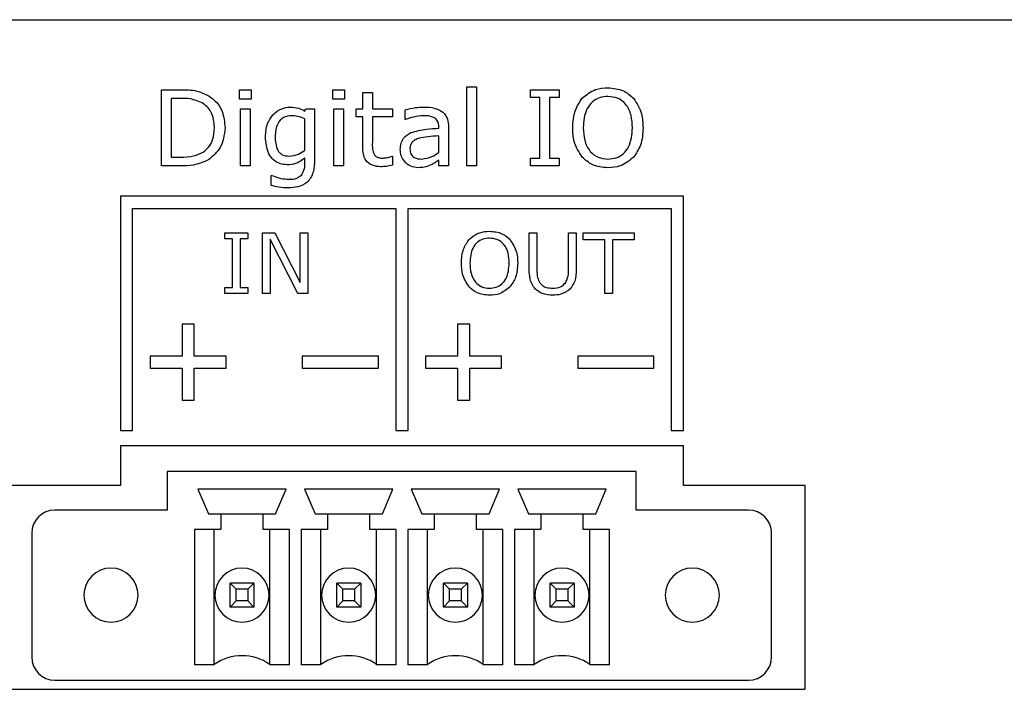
# Model space of a CAD drawing. Header units: millimetres. Extents: x 0 to 840, y 0 to 594.
# Tile 11 of 28: x 304 to 336, y 227 to 249. Entities that reach past the tile are written whole.
import ezdxf

# ---------------------------------------------------------------- set-up
doc = ezdxf.new("R2010")
doc.units = ezdxf.units.MM
doc.layers.get('0').update_dxf_attribs({"color": 3, "lineweight": 30})

msp = doc.modelspace()

# ---------------------------------------------------------------- linework, layer by layer
for p, q in [((280.61, 248.733), (399.59, 248.733)), ((318.739, 246.528), (319.056, 246.528)), ((318.739, 243.933), (318.739, 246.528)), ((319.056, 246.528), (319.056, 243.933)), ((308.708, 243.933), (308.708, 246.433)), ((308.708, 246.433), (309.325, 246.433)), ((311.271, 246.433), (311.651, 246.433)), ((311.271, 246.117), (311.271, 246.433)), ((311.651, 246.433), (311.651, 246.117)), ((314.341, 246.117), (314.341, 246.433)), ((314.341, 246.433), (314.72, 246.433)), ((314.72, 246.433), (314.72, 246.117)), ((315.322, 245.8), (315.322, 246.338)), ((315.322, 246.338), (315.638, 246.338)), ((315.638, 246.338), (315.638, 245.8)), ((320.828, 246.18), (320.828, 246.433)), ((320.828, 246.433), (321.777, 246.433)), ((321.777, 246.433), (321.777, 246.18)), ((309.335, 246.148), (309.024, 246.148)), ((309.024, 246.148), (309.024, 244.218)), ((311.651, 246.117), (311.271, 246.117)), ((314.72, 246.117), (314.341, 246.117)), ((321.145, 246.18), (320.828, 246.18)), ((321.145, 244.186), (321.145, 246.18)), ((321.461, 246.18), (321.461, 244.186)), ((321.777, 246.18), (321.461, 246.18)), ((311.303, 243.933), (311.303, 245.8)), ((311.303, 245.8), (311.619, 245.8)), ((311.619, 245.8), (311.619, 243.933)), ((313.423, 245.731), (313.443, 245.8)), ((313.443, 245.8), (313.739, 245.8)), ((313.739, 245.8), (313.739, 244.132)), ((314.372, 243.933), (314.372, 245.8)), ((314.372, 245.8), (314.689, 245.8)), ((314.689, 245.8), (314.689, 243.933)), ((315.1, 245.547), (315.1, 245.8)), ((315.1, 245.8), (315.322, 245.8)), ((315.322, 245.547), (315.1, 245.547)), ((315.322, 244.551), (315.322, 245.547)), ((315.638, 245.8), (316.303, 245.8)), ((316.303, 245.547), (315.638, 245.547)), ((315.638, 245.547), (315.638, 244.698)), ((316.303, 245.8), (316.303, 245.547)), ((316.714, 245.452), (316.714, 245.777)), ((313.423, 244.446), (313.423, 245.473)), ((316.731, 245.452), (316.714, 245.452)), ((317.822, 245.167), (317.822, 245.217)), ((317.822, 244.38), (317.822, 244.914)), ((318.138, 245.212), (318.138, 243.933)), ((309.332, 243.933), (308.708, 243.933)), ((309.024, 244.218), (309.335, 244.218)), ((311.619, 243.933), (311.303, 243.933)), ((313.423, 244.015), (313.423, 244.191)), ((314.689, 243.933), (314.372, 243.933)), ((316.285, 244.25), (316.303, 244.25)), ((316.303, 244.25), (316.303, 243.957)), ((317.822, 243.933), (317.822, 244.123)), ((318.138, 243.933), (317.822, 243.933)), ((319.056, 243.933), (318.739, 243.933)), ((320.828, 243.933), (320.828, 244.186)), ((320.828, 244.186), (321.145, 244.186)), ((321.777, 243.933), (320.828, 243.933)), ((321.461, 244.186), (321.777, 244.186)), ((321.777, 244.186), (321.777, 243.933)), ((312.315, 243.288), (312.315, 243.617)), ((312.315, 243.617), (312.332, 243.617)), ((307.36, 242.933), (307.36, 235.233)), ((325.86, 242.933), (307.36, 242.933)), ((325.86, 235.233), (325.86, 242.933)), ((307.76, 235.233), (307.76, 242.533)), ((307.76, 242.533), (316.41, 242.533)), ((316.41, 242.533), (316.41, 235.233)), ((316.81, 235.233), (316.81, 242.533)), ((316.81, 242.533), (325.46, 242.533)), ((325.46, 242.533), (325.46, 235.233)), ((310.786, 241.733), (311.546, 241.733)), ((310.786, 241.531), (310.786, 241.733)), ((311.546, 241.733), (311.546, 241.531)), ((312.027, 241.733), (312.437, 241.733)), ((312.027, 239.733), (312.027, 241.733)), ((312.437, 241.733), (313.267, 240.1)), ((313.267, 241.733), (313.521, 241.733)), ((313.267, 240.1), (313.267, 241.733)), ((313.521, 241.733), (313.521, 239.733)), ((320.792, 241.733), (321.045, 241.733)), ((320.792, 240.531), (320.792, 241.733)), ((321.045, 241.733), (321.045, 240.517)), ((322.083, 241.733), (322.336, 241.733)), ((322.083, 240.51), (322.083, 241.733)), ((322.336, 241.733), (322.336, 240.531)), ((322.564, 241.733), (324.235, 241.733)), ((322.564, 241.505), (322.564, 241.733)), ((324.235, 241.733), (324.235, 241.505)), ((311.039, 241.531), (310.786, 241.531)), ((311.039, 239.936), (311.039, 241.531)), ((311.293, 241.531), (311.293, 239.936)), ((311.546, 241.531), (311.293, 241.531)), ((312.28, 241.522), (312.28, 239.733)), ((313.19, 239.733), (312.28, 241.522)), ((323.273, 241.505), (322.564, 241.505)), ((323.273, 239.733), (323.273, 241.505)), ((323.526, 241.505), (323.526, 239.733)), ((324.235, 241.505), (323.526, 241.505)), ((310.786, 239.936), (311.039, 239.936)), ((310.786, 239.733), (310.786, 239.936)), ((311.546, 239.733), (310.786, 239.733)), ((311.293, 239.936), (311.546, 239.936)), ((311.546, 239.936), (311.546, 239.733)), ((312.28, 239.733), (312.027, 239.733)), ((313.521, 239.733), (313.19, 239.733)), ((323.526, 239.733), (323.273, 239.733)), ((309.785, 238.733), (309.385, 238.733)), ((309.385, 238.733), (309.385, 237.683)), ((309.785, 237.683), (309.785, 238.733)), ((318.835, 238.733), (318.435, 238.733)), ((318.435, 238.733), (318.435, 237.683)), ((318.835, 237.683), (318.835, 238.733)), ((309.385, 237.683), (308.335, 237.683)), ((308.335, 237.683), (308.335, 237.283)), ((310.835, 237.683), (309.785, 237.683)), ((310.835, 237.283), (310.835, 237.683)), ((313.335, 237.683), (313.335, 237.283)), ((315.835, 237.683), (313.335, 237.683)), ((315.835, 237.283), (315.835, 237.683)), ((318.435, 237.683), (317.385, 237.683)), ((317.385, 237.683), (317.385, 237.283)), ((319.885, 237.683), (318.835, 237.683)), ((319.885, 237.283), (319.885, 237.683)), ((322.385, 237.683), (322.385, 237.283)), ((324.885, 237.683), (322.385, 237.683)), ((324.885, 237.283), (324.885, 237.683)), ((308.335, 237.283), (309.385, 237.283)), ((309.385, 237.283), (309.385, 236.233)), ((309.785, 236.233), (309.785, 237.283)), ((309.785, 237.283), (310.835, 237.283)), ((313.335, 237.283), (315.835, 237.283)), ((317.385, 237.283), (318.435, 237.283)), ((318.435, 237.283), (318.435, 236.233)), ((318.835, 236.233), (318.835, 237.283)), ((318.835, 237.283), (319.885, 237.283)), ((322.385, 237.283), (324.885, 237.283)), ((309.385, 236.233), (309.785, 236.233)), ((318.435, 236.233), (318.835, 236.233)), ((307.36, 235.233), (307.76, 235.233)), ((316.41, 235.233), (316.81, 235.233)), ((325.46, 235.233), (325.86, 235.233)), ((325.86, 234.733), (307.36, 234.733)), ((307.36, 234.733), (307.36, 233.433)), ((325.86, 233.433), (325.86, 234.733)), ((308.891, 233.891), (308.891, 232.621)), ((324.309, 233.891), (308.891, 233.891)), ((324.309, 232.621), (324.309, 233.891)), ((307.36, 233.433), (303.36, 233.433)), ((312.802, 233.307), (309.907, 233.307)), ((309.907, 233.307), (310.25, 232.494)), ((312.46, 232.494), (312.802, 233.307)), ((316.308, 233.307), (313.412, 233.307)), ((313.412, 233.307), (313.755, 232.494)), ((315.965, 232.494), (316.308, 233.307)), ((319.813, 233.307), (316.917, 233.307)), ((316.917, 233.307), (317.26, 232.494)), ((319.47, 232.494), (319.813, 233.307)), ((323.318, 233.307), (320.422, 233.307)), ((320.422, 233.307), (320.765, 232.494)), ((322.975, 232.494), (323.318, 233.307)), ((329.86, 233.433), (325.86, 233.433)), ((329.86, 226.733), (329.86, 233.433)), ((308.891, 232.621), (305.208, 232.621)), ((327.992, 232.621), (324.309, 232.621)), ((310.25, 232.494), (310.656, 232.494)), ((310.656, 232.494), (310.656, 231.986)), ((310.656, 232.494), (312.053, 232.494)), ((312.053, 231.986), (312.053, 232.494)), ((312.053, 232.494), (312.46, 232.494)), ((313.755, 232.494), (314.161, 232.494)), ((314.161, 232.494), (314.161, 231.986)), ((314.161, 232.494), (315.558, 232.494)), ((315.558, 231.986), (315.558, 232.494)), ((315.558, 232.494), (315.965, 232.494)), ((317.26, 232.494), (317.667, 232.494)), ((317.667, 232.494), (317.667, 231.986)), ((317.667, 232.494), (319.064, 232.494)), ((319.064, 231.986), (319.064, 232.494)), ((319.064, 232.494), (319.47, 232.494)), ((320.765, 232.494), (321.172, 232.494)), ((321.172, 232.494), (321.172, 231.986)), ((321.172, 232.494), (322.569, 232.494)), ((322.569, 231.986), (322.569, 232.494)), ((322.569, 232.494), (322.975, 232.494)), ((310.656, 231.986), (309.793, 231.986)), ((309.793, 231.986), (309.793, 227.541)), ((310.44, 227.55), (310.44, 231.986)), ((312.917, 231.986), (312.053, 231.986)), ((312.269, 227.55), (312.269, 231.986)), ((312.917, 227.541), (312.917, 231.986)), ((314.161, 231.986), (313.298, 231.986)), ((313.298, 231.986), (313.298, 227.541)), ((313.945, 227.55), (313.945, 231.986)), ((316.422, 231.986), (315.558, 231.986)), ((315.774, 227.55), (315.774, 231.986)), ((316.422, 227.541), (316.422, 231.986)), ((317.667, 231.986), (316.803, 231.986)), ((316.803, 231.986), (316.803, 227.541)), ((317.451, 227.55), (317.451, 231.986)), ((319.927, 231.986), (319.064, 231.986)), ((319.279, 227.55), (319.279, 231.986)), ((319.927, 227.541), (319.927, 231.986)), ((321.172, 231.986), (320.308, 231.986)), ((320.308, 231.986), (320.308, 227.541)), ((320.956, 227.55), (320.956, 231.986)), ((323.432, 231.986), (322.569, 231.986)), ((322.785, 227.55), (322.785, 231.986)), ((323.432, 227.541), (323.432, 231.986)), ((304.446, 231.859), (304.446, 227.795)), ((328.754, 227.795), (328.754, 231.859)), ((310.961, 229.434), (310.961, 230.221)), ((311.164, 230.018), (310.961, 230.221)), ((311.748, 230.221), (310.961, 230.221)), ((311.748, 230.221), (311.545, 230.018)), ((311.748, 230.221), (311.748, 229.434)), ((314.466, 229.434), (314.466, 230.221)), ((314.669, 230.018), (314.466, 230.221)), ((315.254, 230.221), (314.466, 230.221)), ((315.254, 230.221), (315.05, 230.018)), ((315.254, 230.221), (315.254, 229.434)), ((318.175, 230.018), (317.971, 230.221)), ((318.759, 230.221), (317.971, 230.221)), ((317.971, 229.434), (317.971, 230.221)), ((318.759, 230.221), (318.556, 230.018)), ((318.759, 230.221), (318.759, 229.434)), ((321.477, 229.434), (321.477, 230.221)), ((321.68, 230.018), (321.477, 230.221)), ((322.264, 230.221), (321.477, 230.221)), ((322.264, 230.221), (322.061, 230.018)), ((322.264, 230.221), (322.264, 229.434)), ((311.164, 229.637), (311.164, 230.018)), ((311.545, 230.018), (311.164, 230.018)), ((311.545, 230.018), (311.545, 229.637)), ((314.669, 229.637), (314.669, 230.018)), ((315.05, 230.018), (314.669, 230.018)), ((315.05, 230.018), (315.05, 229.637)), ((318.556, 230.018), (318.175, 230.018)), ((318.175, 229.637), (318.175, 230.018)), ((318.556, 230.018), (318.556, 229.637)), ((321.68, 229.637), (321.68, 230.018)), ((322.061, 230.018), (321.68, 230.018)), ((322.061, 230.018), (322.061, 229.637)), ((310.961, 229.434), (311.164, 229.637)), ((311.748, 229.434), (310.961, 229.434)), ((311.545, 229.637), (311.164, 229.637)), ((311.545, 229.637), (311.748, 229.434)), ((314.466, 229.434), (314.669, 229.637)), ((315.254, 229.434), (314.466, 229.434)), ((315.05, 229.637), (314.669, 229.637)), ((315.05, 229.637), (315.254, 229.434)), ((317.971, 229.434), (318.175, 229.637)), ((318.759, 229.434), (317.971, 229.434)), ((318.556, 229.637), (318.175, 229.637)), ((318.556, 229.637), (318.759, 229.434)), ((321.477, 229.434), (321.68, 229.637)), ((322.264, 229.434), (321.477, 229.434)), ((322.061, 229.637), (321.68, 229.637)), ((322.061, 229.637), (322.264, 229.434)), ((310.44, 227.541), (309.793, 227.541)), ((310.44, 227.541), (310.44, 227.55)), ((312.269, 227.55), (312.269, 227.541)), ((312.917, 227.541), (312.269, 227.541)), ((313.945, 227.541), (313.298, 227.541)), ((313.945, 227.541), (313.945, 227.55)), ((315.774, 227.55), (315.774, 227.541)), ((316.422, 227.541), (315.774, 227.541)), ((317.451, 227.541), (316.803, 227.541)), ((317.451, 227.541), (317.451, 227.55)), ((319.279, 227.55), (319.279, 227.541)), ((319.927, 227.541), (319.279, 227.541)), ((320.956, 227.541), (320.308, 227.541)), ((320.956, 227.541), (320.956, 227.55)), ((322.785, 227.55), (322.785, 227.541)), ((323.432, 227.541), (322.785, 227.541)), ((305.208, 227.033), (327.992, 227.033)), ((303.36, 226.733), (329.86, 226.733))]:
    msp.add_line(p, q)
for centre, radius, start, end in [((305.208, 231.859), 0.762, 90, 180), ((327.992, 231.859), 0.762, 0, 90), ((307.049, 229.827), 0.889, 0, 180), ((311.355, 229.827), 0.889, 90, 270), ((311.355, 229.827), 0.889, 270, 90), ((314.86, 229.827), 0.889, 90, 270), ((314.86, 229.827), 0.889, 270, 90), ((318.365, 229.827), 0.889, 90, 270), ((318.365, 229.827), 0.889, 270, 90), ((321.87, 229.827), 0.889, 90, 270), ((321.87, 229.827), 0.889, 270, 90), ((326.15, 229.827), 0.889, 0, 180), ((307.049, 229.827), 0.889, 180, 0), ((326.15, 229.827), 0.889, 180, 0), ((305.208, 227.795), 0.762, 180, 270), ((311.355, 226.237), 1.6, 55.1501, 124.8499), ((314.86, 226.237), 1.6, 55.1501, 124.8499), ((318.365, 226.237), 1.6, 55.1501, 124.8499), ((321.87, 226.237), 1.6, 55.1501, 124.8499), ((327.992, 227.795), 0.762, 270, 0)]:
    msp.add_arc(centre, radius, start, end)
for points, knots in [([(309.325, 246.433), (309.509, 246.432), (309.836, 246.431), (310.132, 246.295), (310.262, 246.235)], [0, 0, 0, 0, 0.560696, 1, 1, 1, 1]), ([(310.262, 246.235), (310.354, 246.165), (310.538, 246.025), (310.755, 245.661), (310.781, 245.363), (310.796, 245.181)], [0, 0, 0, 0, 0.280289, 0.560647, 1, 1, 1, 1]), ([(322.534, 246.154), (322.672, 246.267), (322.92, 246.467), (323.235, 246.488), (323.375, 246.497)], [0, 0, 0, 0, 0.558184, 1, 1, 1, 1]), ([(323.377, 246.212), (323.284, 246.205), (323.099, 246.191), (322.854, 246.045), (322.676, 245.807), (322.581, 245.508), (322.573, 245.291), (322.569, 245.182)], [0, 0, 0, 0, 0.186634, 0.372828, 0.559332, 0.779428, 1, 1, 1, 1]), ([(323.375, 246.497), (323.553, 246.481), (323.872, 246.454), (324.111, 246.246), (324.217, 246.154)], [0, 0, 0, 0, 0.5598415, 1, 1, 1, 1]), ([(324.182, 245.182), (324.176, 245.321), (324.163, 245.596), (323.996, 245.955), (323.704, 246.182), (323.486, 246.202), (323.377, 246.212)], [0, 0, 0, 0, 0.281049, 0.560521, 0.780005, 1, 1, 1, 1]), ([(310.043, 245.999), (309.916, 246.052), (309.688, 246.146), (309.443, 246.148), (309.335, 246.148)], [0, 0, 0, 0, 0.558716, 1, 1, 1, 1]), ([(310.448, 245.186), (310.432, 245.366), (310.41, 245.619), (310.218, 245.881), (310.101, 245.96), (310.043, 245.999)], [0, 0, 0, 0, 0.558139, 0.779042, 1, 1, 1, 1]), ([(322.22, 245.182), (322.231, 245.381), (322.25, 245.735), (322.447, 246.026), (322.534, 246.154)], [0, 0, 0, 0, 0.56042, 1, 1, 1, 1]), ([(324.217, 246.154), (324.322, 245.988), (324.512, 245.689), (324.525, 245.338), (324.531, 245.182)], [0, 0, 0, 0, 0.558244, 1, 1, 1, 1]), ([(312.126, 244.892), (312.134, 245.04), (312.15, 245.304), (312.304, 245.518), (312.372, 245.612)], [0, 0, 0, 0, 0.559902, 1, 1, 1, 1]), ([(312.372, 245.612), (312.463, 245.69), (312.626, 245.83), (312.838, 245.853), (312.932, 245.864)], [0, 0, 0, 0, 0.559207, 1, 1, 1, 1]), ([(312.985, 245.579), (312.892, 245.568), (312.706, 245.546), (312.467, 245.282), (312.452, 245.041), (312.442, 244.894)], [0, 0, 0, 0, 0.279967, 0.559468, 1, 1, 1, 1]), ([(312.932, 245.864), (313.029, 245.858), (313.203, 245.848), (313.356, 245.767), (313.423, 245.731)], [0, 0, 0, 0, 0.559325, 1, 1, 1, 1]), ([(313.423, 245.473), (313.344, 245.506), (313.204, 245.565), (313.052, 245.575), (312.985, 245.579)], [0, 0, 0, 0, 0.559937, 1, 1, 1, 1]), ([(316.714, 245.777), (316.827, 245.804), (317.027, 245.851), (317.233, 245.86), (317.324, 245.864)], [0, 0, 0, 0, 0.560077, 1, 1, 1, 1]), ([(317.32, 245.579), (317.207, 245.569), (317.006, 245.55), (316.815, 245.482), (316.731, 245.452)], [0, 0, 0, 0, 0.559574, 1, 1, 1, 1]), ([(317.676, 245.512), (317.612, 245.536), (317.497, 245.578), (317.374, 245.579), (317.32, 245.579)], [0, 0, 0, 0, 0.558246, 1, 1, 1, 1]), ([(317.324, 245.864), (317.443, 245.862), (317.654, 245.86), (317.84, 245.762), (317.922, 245.719)], [0, 0, 0, 0, 0.561207, 1, 1, 1, 1]), ([(317.922, 245.719), (317.962, 245.683), (318.042, 245.612), (318.125, 245.434), (318.133, 245.297), (318.138, 245.212)], [0, 0, 0, 0, 0.279921, 0.560027, 1, 1, 1, 1]), ([(317.822, 245.217), (317.817, 245.284), (317.808, 245.404), (317.717, 245.479), (317.676, 245.512)], [0, 0, 0, 0, 0.560567, 1, 1, 1, 1]), ([(310.077, 244.384), (310.146, 244.438), (310.282, 244.545), (310.427, 244.827), (310.44, 245.05), (310.448, 245.186)], [0, 0, 0, 0, 0.279973, 0.55997, 1, 1, 1, 1]), ([(310.796, 245.181), (310.768, 244.946), (310.717, 244.526), (310.399, 244.253), (310.258, 244.133)], [0, 0, 0, 0, 0.559628, 1, 1, 1, 1]), ([(316.556, 244.469), (316.559, 244.534), (316.566, 244.664), (316.668, 244.884), (316.815, 244.971), (316.905, 245.024)], [0, 0, 0, 0, 0.281204, 0.561247, 1, 1, 1, 1]), ([(316.905, 245.024), (317.073, 245.069), (317.374, 245.15), (317.685, 245.162), (317.822, 245.167)], [0, 0, 0, 0, 0.5589, 1, 1, 1, 1]), ([(317.822, 244.914), (317.7, 244.908), (317.483, 244.897), (317.269, 244.856), (317.175, 244.839)], [0, 0, 0, 0, 0.560284, 1, 1, 1, 1]), ([(322.533, 244.214), (322.428, 244.38), (322.239, 244.677), (322.226, 245.028), (322.22, 245.182)], [0, 0, 0, 0, 0.558253, 1, 1, 1, 1]), ([(322.569, 245.182), (322.575, 245.044), (322.588, 244.769), (322.756, 244.41), (323.05, 244.185), (323.268, 244.165), (323.377, 244.155)], [0, 0, 0, 0, 0.281098, 0.560452, 0.780034, 1, 1, 1, 1]), ([(323.377, 244.155), (323.469, 244.162), (323.653, 244.176), (323.896, 244.323), (324.144, 244.647), (324.167, 244.961), (324.182, 245.182)], [0, 0, 0, 0, 0.187184, 0.374022, 0.561095, 1, 1, 1, 1]), ([(324.531, 245.182), (324.52, 244.985), (324.501, 244.632), (324.304, 244.341), (324.217, 244.214)], [0, 0, 0, 0, 0.560491, 1, 1, 1, 1]), ([(312.836, 243.965), (312.753, 243.972), (312.589, 243.985), (312.375, 244.122), (312.16, 244.415), (312.14, 244.695), (312.126, 244.892)], [0, 0, 0, 0, 0.187104, 0.373843, 0.560944, 1, 1, 1, 1]), ([(312.442, 244.894), (312.45, 244.739), (312.459, 244.545), (312.588, 244.355), (312.715, 244.266), (312.831, 244.256), (312.907, 244.25)], [0, 0, 0, 0, 0.499122, 0.624662, 0.750094, 1, 1, 1, 1]), ([(315.638, 244.698), (315.635, 244.624), (315.629, 244.493), (315.674, 244.369), (315.693, 244.315)], [0, 0, 0, 0, 0.562041, 1, 1, 1, 1]), ([(317.175, 244.839), (317.131, 244.823), (317.042, 244.791), (316.937, 244.708), (316.879, 244.598), (316.874, 244.524), (316.872, 244.487)], [0, 0, 0, 0, 0.280398, 0.560165, 0.77973, 1, 1, 1, 1]), ([(309.335, 244.218), (309.481, 244.219), (309.742, 244.221), (309.975, 244.334), (310.077, 244.384)], [0, 0, 0, 0, 0.560854, 1, 1, 1, 1]), ([(312.907, 244.25), (313.012, 244.264), (313.2, 244.289), (313.355, 244.398), (313.423, 244.446)], [0, 0, 0, 0, 0.558854, 1, 1, 1, 1]), ([(315.916, 243.902), (315.821, 243.908), (315.632, 243.92), (315.409, 244.094), (315.331, 244.329), (315.325, 244.477), (315.322, 244.551)], [0, 0, 0, 0, 0.280543, 0.55815, 0.778666, 1, 1, 1, 1]), ([(315.693, 244.315), (315.712, 244.288), (315.75, 244.234), (315.863, 244.189), (315.946, 244.187), (315.998, 244.186)], [0, 0, 0, 0, 0.2795397, 0.5588651, 1, 1, 1, 1]), ([(317.156, 243.87), (317.067, 243.88), (316.889, 243.899), (316.689, 244.059), (316.572, 244.26), (316.561, 244.399), (316.556, 244.469)], [0, 0, 0, 0, 0.279675, 0.55935, 0.77948, 1, 1, 1, 1]), ([(316.872, 244.487), (316.876, 244.431), (316.885, 244.32), (317.032, 244.167), (317.176, 244.159), (317.265, 244.155)], [0, 0, 0, 0, 0.281056, 0.559495, 1, 1, 1, 1]), ([(317.265, 244.155), (317.379, 244.172), (317.584, 244.202), (317.749, 244.325), (317.822, 244.38)], [0, 0, 0, 0, 0.557955, 1, 1, 1, 1]), ([(310.258, 244.133), (310.093, 244.061), (309.796, 243.932), (309.474, 243.933), (309.332, 243.933)], [0, 0, 0, 0, 0.5583617, 1, 1, 1, 1]), ([(313.423, 244.191), (313.325, 244.116), (313.15, 243.983), (312.932, 243.97), (312.836, 243.965)], [0, 0, 0, 0, 0.559876, 1, 1, 1, 1]), ([(313.739, 244.132), (313.734, 243.996), (313.723, 243.724), (313.526, 243.372), (313.195, 243.221), (312.982, 243.211), (312.875, 243.205)], [0, 0, 0, 0, 0.281155, 0.559157, 0.778971, 1, 1, 1, 1]), ([(313.317, 243.641), (313.353, 243.706), (313.419, 243.823), (313.422, 243.956), (313.423, 244.015)], [0, 0, 0, 0, 0.5577051, 1, 1, 1, 1]), ([(316.303, 243.957), (316.231, 243.94), (316.104, 243.911), (315.974, 243.904), (315.916, 243.902)], [0, 0, 0, 0, 0.560003, 1, 1, 1, 1]), ([(315.998, 244.186), (316.053, 244.192), (316.151, 244.201), (316.244, 244.235), (316.285, 244.25)], [0, 0, 0, 0, 0.55957, 1, 1, 1, 1]), ([(317.573, 243.961), (317.497, 243.931), (317.363, 243.877), (317.219, 243.872), (317.156, 243.87)], [0, 0, 0, 0, 0.55972, 1, 1, 1, 1]), ([(317.822, 244.123), (317.777, 244.09), (317.698, 244.03), (317.611, 243.982), (317.573, 243.961)], [0, 0, 0, 0, 0.5602052, 1, 1, 1, 1]), ([(323.375, 243.87), (323.196, 243.885), (322.877, 243.912), (322.638, 244.122), (322.533, 244.214)], [0, 0, 0, 0, 0.55992, 1, 1, 1, 1]), ([(324.217, 244.214), (324.079, 244.1), (323.832, 243.895), (323.515, 243.878), (323.375, 243.87)], [0, 0, 0, 0, 0.558184, 1, 1, 1, 1]), ([(312.332, 243.617), (312.434, 243.578), (312.617, 243.509), (312.811, 243.496), (312.897, 243.49)], [0, 0, 0, 0, 0.56024, 1, 1, 1, 1]), ([(312.897, 243.49), (312.986, 243.493), (313.143, 243.497), (313.264, 243.597), (313.317, 243.641)], [0, 0, 0, 0, 0.5617182, 1, 1, 1, 1]), ([(312.875, 243.205), (312.769, 243.21), (312.579, 243.218), (312.396, 243.266), (312.315, 243.288)], [0, 0, 0, 0, 0.559863, 1, 1, 1, 1]), ([(318.815, 241.51), (318.925, 241.6), (319.123, 241.76), (319.376, 241.777), (319.487, 241.784)], [0, 0, 0, 0, 0.558184, 1, 1, 1, 1]), ([(319.487, 241.784), (319.63, 241.772), (319.885, 241.75), (320.076, 241.584), (320.161, 241.51)], [0, 0, 0, 0, 0.559841, 1, 1, 1, 1]), ([(318.564, 240.733), (318.572, 240.891), (318.587, 241.174), (318.745, 241.408), (318.815, 241.51)], [0, 0, 0, 0, 0.56042, 1, 1, 1, 1]), ([(319.489, 241.556), (319.415, 241.551), (319.267, 241.54), (319.071, 241.423), (318.874, 241.162), (318.855, 240.909), (318.842, 240.733)], [0, 0, 0, 0, 0.187221, 0.374001, 0.561092, 1, 1, 1, 1]), ([(320.133, 240.733), (320.128, 240.843), (320.118, 241.064), (319.984, 241.351), (319.75, 241.532), (319.576, 241.548), (319.489, 241.556)], [0, 0, 0, 0, 0.281049, 0.560521, 0.780005, 1, 1, 1, 1]), ([(320.161, 241.51), (320.245, 241.377), (320.397, 241.138), (320.407, 240.857), (320.412, 240.733)], [0, 0, 0, 0, 0.558244, 1, 1, 1, 1]), ([(318.814, 239.958), (318.729, 240.09), (318.578, 240.328), (318.568, 240.609), (318.564, 240.733)], [0, 0, 0, 0, 0.558253, 1, 1, 1, 1]), ([(318.842, 240.733), (318.847, 240.622), (318.858, 240.401), (318.992, 240.115), (319.227, 239.935), (319.401, 239.919), (319.489, 239.911)], [0, 0, 0, 0, 0.2810983, 0.5604523, 0.7800343, 1, 1, 1, 1]), ([(319.489, 239.911), (319.562, 239.916), (319.71, 239.927), (319.904, 240.045), (320.103, 240.304), (320.121, 240.556), (320.133, 240.733)], [0, 0, 0, 0, 0.187184, 0.374022, 0.561095, 1, 1, 1, 1]), ([(320.412, 240.733), (320.403, 240.574), (320.388, 240.292), (320.23, 240.06), (320.161, 239.958)], [0, 0, 0, 0, 0.560491, 1, 1, 1, 1]), ([(320.997, 239.88), (320.955, 239.931), (320.872, 240.033), (320.802, 240.26), (320.795, 240.428), (320.792, 240.531)], [0, 0, 0, 0, 0.2797, 0.55965, 1, 1, 1, 1]), ([(321.045, 240.517), (321.044, 240.432), (321.044, 240.28), (321.114, 240.146), (321.145, 240.087)], [0, 0, 0, 0, 0.561102, 1, 1, 1, 1]), ([(321.983, 240.087), (322.018, 240.162), (322.082, 240.297), (322.083, 240.445), (322.083, 240.51)], [0, 0, 0, 0, 0.557997, 1, 1, 1, 1]), ([(322.336, 240.531), (322.333, 240.397), (322.328, 240.158), (322.191, 239.965), (322.131, 239.88)], [0, 0, 0, 0, 0.56156, 1, 1, 1, 1]), ([(321.145, 240.087), (321.174, 240.054), (321.232, 239.987), (321.38, 239.921), (321.494, 239.915), (321.563, 239.911)], [0, 0, 0, 0, 0.2797871, 0.5598378, 1, 1, 1, 1]), ([(321.563, 239.911), (321.655, 239.915), (321.818, 239.923), (321.932, 240.037), (321.983, 240.087)], [0, 0, 0, 0, 0.561202, 1, 1, 1, 1]), ([(319.487, 239.683), (319.344, 239.695), (319.089, 239.716), (318.898, 239.884), (318.814, 239.958)], [0, 0, 0, 0, 0.55992, 1, 1, 1, 1]), ([(320.161, 239.958), (320.051, 239.866), (319.853, 239.703), (319.599, 239.689), (319.487, 239.683)], [0, 0, 0, 0, 0.5581841, 1, 1, 1, 1]), ([(321.563, 239.683), (321.445, 239.688), (321.236, 239.698), (321.07, 239.824), (320.997, 239.88)], [0, 0, 0, 0, 0.560619, 1, 1, 1, 1]), ([(322.131, 239.88), (322.035, 239.812), (321.863, 239.692), (321.655, 239.685), (321.563, 239.683)], [0, 0, 0, 0, 0.55775, 1, 1, 1, 1])]:
    msp.add_open_spline(points, degree=3, knots=knots)

doc.saveas('drawing.dxf')
